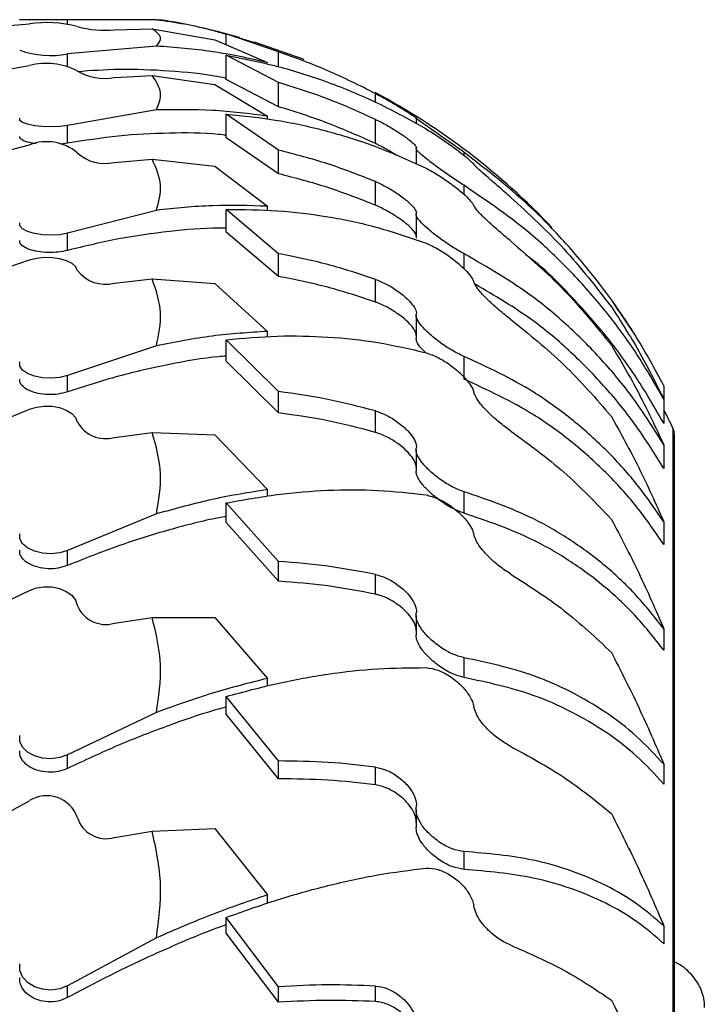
# Model space of a CAD drawing. Header units: inches. Extents: x 41.7 to 125.9, y 54.1 to 147.1.
# Tile 8 of 59: x 43.4 to 44.5, y 60.4 to 62. Entities that reach past the tile are written whole.
import ezdxf

# ---------------------------------------------------------------- set-up
doc = ezdxf.new("R2010")
doc.units = ezdxf.units.IN
doc.header["$LTSCALE"] = 20
doc.header["$MEASUREMENT"] = 0

msp = doc.modelspace()

# ---------------------------------------------------------------- linework, layer by layer
for p, q in [((43.2692, 62.019), (43.4148, 62.0317)), ((43.4771, 62.0382), (43.3984, 62.0382)), ((43.6228, 62.0382), (43.4771, 62.0382)), ((43.4771, 62.0313), (43.4771, 62.0382)), ((43.6228, 62.0382), (43.6286, 62.0382)), ((43.5539, 62.0219), (43.6159, 62.0236)), ((43.6159, 62.0236), (43.7187, 62.0054)), ((43.8232, 61.9856), (43.7372, 62.0151)), ((43.7372, 62.0151), (43.7835, 62.0008)), ((43.7372, 61.9974), (43.7372, 62.0151)), ((43.7187, 62.0054), (43.8048, 61.9681)), ((43.865, 61.973), (43.7838, 62.0018)), ((43.6228, 61.9951), (43.4771, 61.9824)), ((43.4771, 61.9621), (43.4771, 61.9824)), ((43.8232, 61.9612), (43.8232, 61.9856)), ((43.8232, 61.9354), (43.7372, 61.98)), ((43.7372, 61.9404), (43.7372, 61.98)), ((43.2692, 61.9377), (43.4148, 61.9631)), ((43.5539, 61.9435), (43.6159, 61.947)), ((43.6159, 61.947), (43.7187, 61.9321)), ((43.8232, 61.8957), (43.7372, 61.9404)), ((43.8232, 61.8957), (43.8232, 61.9354)), ((43.7187, 61.9321), (43.8048, 61.8802)), ((43.982, 61.9032), (43.982, 61.9174)), ((43.6228, 61.8905), (43.4771, 61.8651)), ((43.8232, 61.8245), (43.7372, 61.8836)), ((43.7372, 61.8449), (43.7372, 61.8836)), ((43.8048, 61.8753), (43.8048, 61.8802)), ((43.982, 61.8353), (43.982, 61.875)), ((44.0484, 61.8767), (44.0484, 61.8682)), ((43.4771, 61.8357), (43.4771, 61.8651)), ((43.8232, 61.7857), (43.7372, 61.8449)), ((43.2692, 61.7958), (43.4148, 61.8333)), ((43.4771, 61.8357), (43.4661, 61.8344)), ((43.8232, 61.7857), (43.8232, 61.8245)), ((44.0484, 61.8273), (44.0484, 61.8019)), ((44.1271, 61.8158), (44.1271, 61.8209)), ((43.5539, 61.8044), (43.6159, 61.8095)), ((43.6159, 61.8095), (43.7187, 61.7982)), ((43.7187, 61.7982), (43.8048, 61.7325)), ((43.982, 61.7341), (43.982, 61.7729)), ((44.1271, 61.7517), (44.1271, 61.7668)), ((43.6228, 61.7258), (43.4771, 61.6883)), ((43.8232, 61.6547), (43.7372, 61.7274)), ((43.7372, 61.6902), (43.7372, 61.7274)), ((43.8048, 61.7255), (43.8048, 61.7325)), ((44.0484, 61.7189), (44.0484, 61.6801)), ((43.4771, 61.6601), (43.4771, 61.6883)), ((43.8232, 61.6175), (43.7372, 61.6902)), ((43.2692, 61.5954), (43.4148, 61.6445)), ((43.8232, 61.6175), (43.8232, 61.6547)), ((44.1271, 61.6297), (44.1271, 61.6546)), ((43.5539, 61.6066), (43.6159, 61.6133)), ((43.6159, 61.6133), (43.7187, 61.6057)), ((43.982, 61.5754), (43.982, 61.6126)), ((43.7187, 61.6057), (43.8048, 61.5273)), ((44.408, 61.5205), (44.3721, 61.5743)), ((44.0484, 61.5532), (44.0484, 61.516)), ((43.8232, 61.4287), (43.7372, 61.5137)), ((43.7372, 61.4787), (43.7372, 61.5137)), ((43.8048, 61.5183), (43.8048, 61.5273)), ((43.6228, 61.5038), (43.4771, 61.4547)), ((44.1271, 61.449), (44.1271, 61.4863)), ((43.8232, 61.3936), (43.7372, 61.4787)), ((43.4771, 61.4281), (43.4771, 61.4547)), ((44.4548, 61.4382), (44.4548, 61.4159)), ((43.8232, 61.3936), (43.8232, 61.4287)), ((44.4548, 61.4159), (44.4548, 61.3762)), ((43.2692, 61.3397), (43.4148, 61.3996)), ((43.982, 61.3617), (43.982, 61.3968)), ((44.4695, 61.3686), (44.4695, 58.0882)), ((43.5539, 61.3533), (43.6159, 61.3615)), ((43.6159, 61.3615), (43.7187, 61.3578)), ((43.7187, 61.3578), (43.8048, 61.2678)), ((44.472, 54.8186), (44.472, 61.3578)), ((44.4548, 61.341), (44.4548, 61.3023)), ((44.0484, 61.3329), (44.0484, 61.2979)), ((43.8048, 61.2571), (43.8048, 61.2678)), ((44.1271, 61.2292), (44.1271, 61.2643)), ((43.8232, 61.15), (43.7372, 61.246)), ((43.7372, 61.2137), (43.7372, 61.246)), ((43.6228, 61.228), (43.4771, 61.168)), ((43.8232, 61.1176), (43.7372, 61.2137)), ((44.4548, 61.2149), (44.4548, 61.1777)), ((43.4771, 61.1434), (43.4771, 61.168)), ((43.8232, 61.1176), (43.8232, 61.15)), ((43.982, 61.0964), (43.982, 61.1288)), ((43.2692, 61.0327), (43.4148, 61.1025)), ((44.0484, 61.0615), (44.0484, 61.0291)), ((43.5539, 61.0486), (43.6159, 61.0581)), ((43.6159, 61.0581), (43.7187, 61.0584)), ((43.7187, 61.0584), (43.8048, 60.9582)), ((44.4548, 61.0395), (44.4548, 61.0044)), ((44.1271, 60.9598), (44.1271, 60.9922)), ((43.8048, 60.9458), (43.8048, 60.9582)), ((43.8232, 60.823), (43.7372, 60.9286)), ((43.7372, 60.8994), (43.7372, 60.9286)), ((43.6228, 60.9026), (43.4771, 60.8328)), ((43.8232, 60.7938), (43.7372, 60.8994)), ((43.4771, 60.8106), (43.4771, 60.8328)), ((43.8232, 60.7938), (43.8232, 60.823)), ((43.982, 60.7837), (43.982, 60.8128)), ((44.4548, 60.8175), (44.4548, 60.7851)), ((43.2692, 60.6792), (43.4148, 60.7578)), ((44.0484, 60.7431), (44.0484, 60.7139)), ((43.5539, 60.6972), (43.6159, 60.7079)), ((43.6159, 60.7079), (43.7187, 60.7121)), ((43.7187, 60.7121), (43.8048, 60.6034)), ((44.1271, 60.6452), (44.1271, 60.6744)), ((43.8048, 60.5895), (43.8048, 60.6034)), ((43.8232, 60.4528), (43.7372, 60.5663)), ((43.7372, 60.5408), (43.7372, 60.5663)), ((44.4548, 60.5524), (44.4548, 60.5233)), ((43.6228, 60.5328), (43.4771, 60.4542)), ((43.8232, 60.4273), (43.7372, 60.5408)), ((43.4771, 60.4349), (43.4771, 60.4542)), ((43.8232, 60.4273), (43.8232, 60.4528)), ((43.982, 60.4284), (43.982, 60.4539))]:
    msp.add_line(p, q)
at = {"flags": 128}
for points in [[(43.4771, 61.8651), (43.4643, 61.8635), (43.4502, 61.8629), (43.436, 61.8633), (43.4228, 61.8646), (43.4117, 61.8669), (43.4036, 61.8698), (43.3992, 61.8732), (43.3988, 61.8767)], [(43.4771, 61.6883), (43.4643, 61.6859), (43.4502, 61.685), (43.436, 61.6855), (43.4228, 61.6876), (43.4117, 61.6909), (43.4036, 61.6952), (43.3992, 61.7002), (43.3988, 61.7055)], [(43.4148, 61.6445), (43.4263, 61.6474), (43.4389, 61.6488), (43.4518, 61.6485), (43.4641, 61.6467), (43.4751, 61.6435), (43.484, 61.6389), (43.4902, 61.6335), (43.4932, 61.6274)], [(43.4771, 61.4547), (43.4643, 61.4516), (43.4502, 61.4504), (43.436, 61.4511), (43.4228, 61.4537), (43.4117, 61.4581), (43.4036, 61.4638), (43.3992, 61.4703), (43.3988, 61.4772)], [(43.4148, 61.3996), (43.4263, 61.4031), (43.4389, 61.4048), (43.4518, 61.4045), (43.4641, 61.4023), (43.4751, 61.3983), (43.484, 61.3928), (43.4902, 61.3861), (43.4932, 61.3788)], [(43.4771, 61.168), (43.4643, 61.1642), (43.4502, 61.1627), (43.436, 61.1636), (43.4228, 61.1669), (43.4117, 61.1722), (43.4036, 61.1791), (43.3992, 61.1871), (43.3988, 61.1955)], [(43.4148, 61.1025), (43.4263, 61.1066), (43.4389, 61.1085), (43.4518, 61.1082), (43.4641, 61.1056), (43.4751, 61.101), (43.484, 61.0946), (43.4902, 61.0868), (43.4932, 61.0782)], [(43.4771, 60.8328), (43.4643, 60.8284), (43.4502, 60.8266), (43.436, 60.8276), (43.4228, 60.8314), (43.4117, 60.8376), (43.4036, 60.8457), (43.3992, 60.855), (43.3988, 60.8648)], [(43.4771, 60.4542), (43.4643, 60.4493), (43.4502, 60.4473), (43.436, 60.4485), (43.4228, 60.4527), (43.4117, 60.4596), (43.4036, 60.4687), (43.3992, 60.4792), (43.3988, 60.4902)]]:
    msp.add_lwpolyline(points, dxfattribs=at)
for centre, radius, start, end in [((43.4426, 61.8276), 0.206, 75.7727, 97.7378), ((43.446, 60.9182), 1.135, 73.997, 80.7383), ((43.5378, 62.1835), 0.1625, 254.0883, 275.6905), ((43.4486, 62.1281), 0.1485, 250.3851, 281.0631), ((43.4426, 61.8573), 0.1094, 62.4476, 104.7159), ((43.538, 62.0304), 0.0883, 239.5206, 280.3537), ((43.446, 60.9182), 1.135, 43.3551, 61.8506), ((43.4427, 61.7588), 0.0796, 50.6151, 110.4772), ((43.5384, 61.8688), 0.0663, 227.0608, 283.5029), ((43.5389, 61.6617), 0.0571, 216.8451, 285.2124), ((43.446, 60.8782), 1.135, 25.6008, 27.2771), ((43.5395, 61.4041), 0.0527, 208.6626, 285.8284), ((44.447, 61.3578), 0.025, 0, 25.6008), ((43.5401, 61.0974), 0.0507, 202.2001, 285.7313), ((43.4431, 60.7129), 0.0531, 19.3682, 122.2022), ((43.5408, 60.7452), 0.0498, 197.1588, 285.2356)]:
    msp.add_arc(centre, radius, start, end)
for points, knots in [([(43.7372, 62.0143), (43.7297, 62.0166), (43.6921, 62.0278), (43.6536, 62.0336), (43.6228, 62.0382)], [0, 0, 0, 0, 0.198546, 1, 1, 1, 1]), ([(43.6228, 61.9951), (43.6267, 61.9998), (43.6348, 62.0094), (43.6222, 62.0188), (43.6159, 62.0236)], [0, 0, 0, 0, 0.491758, 1, 1, 1, 1]), ([(43.8048, 61.9681), (43.7749, 61.9748), (43.7149, 61.9882), (43.6536, 61.9928), (43.6228, 61.9951)], [0, 0, 0, 0, 0.498474, 1, 1, 1, 1]), ([(43.982, 61.9174), (43.9562, 61.9303), (43.9045, 61.9563), (43.8504, 61.9758), (43.8232, 61.9856)], [0, 0, 0, 0, 0.498554, 1, 1, 1, 1]), ([(43.7372, 61.98), (43.7654, 61.9745), (43.8218, 61.9634), (43.9048, 61.9368), (43.9864, 61.9032), (44.0387, 61.874), (44.0648, 61.8594)], [0, 0, 0, 0, 0.247132, 0.494259, 0.747133, 1, 1, 1, 1]), ([(43.7372, 61.9422), (43.7331, 61.9431), (43.7025, 61.9495), (43.6435, 61.9548), (43.5662, 61.9582), (43.5157, 61.9547), (43.4931, 61.9531)], [0, 0, 0, 0, 0.051099, 0.384788, 0.725, 1, 1, 1, 1]), ([(43.6228, 61.8905), (43.6267, 61.8998), (43.6348, 61.9187), (43.6222, 61.9374), (43.6159, 61.947)], [0, 0, 0, 0, 0.491758, 1, 1, 1, 1]), ([(43.982, 61.875), (43.9562, 61.8867), (43.9045, 61.91), (43.8504, 61.9269), (43.8232, 61.9354)], [0, 0, 0, 0, 0.498554, 1, 1, 1, 1]), ([(43.982, 61.9174), (43.9882, 61.9141), (44.0006, 61.9074), (44.0194, 61.8965), (44.0347, 61.8871), (44.045, 61.8803), (44.0494, 61.877), (44.0489, 61.8769), (44.0488, 61.8769)], [0, 0, 0, 0, 0.194076, 0.387869, 0.587776, 0.74493, 0.902844, 1, 1, 1, 1]), ([(43.8048, 61.8802), (43.7749, 61.8841), (43.7149, 61.8918), (43.6536, 61.8909), (43.6228, 61.8905)], [0, 0, 0, 0, 0.4984737, 1, 1, 1, 1]), ([(43.982, 61.8353), (43.9562, 61.8469), (43.9045, 61.8703), (43.8504, 61.8872), (43.8232, 61.8957)], [0, 0, 0, 0, 0.498553, 1, 1, 1, 1]), ([(43.7372, 61.8836), (43.7654, 61.8807), (43.8218, 61.8749), (43.9048, 61.8562), (43.9864, 61.8307), (44.0387, 61.8068), (44.0648, 61.7949)], [0, 0, 0, 0, 0.247132, 0.494259, 0.747133, 1, 1, 1, 1]), ([(43.982, 61.875), (43.9882, 61.8719), (44.0006, 61.8656), (44.0194, 61.8543), (44.0347, 61.8436), (44.045, 61.835), (44.0494, 61.8299), (44.0489, 61.8287), (44.0488, 61.8282)], [0, 0, 0, 0, 0.194076, 0.387869, 0.587776, 0.74493, 0.902844, 1, 1, 1, 1]), ([(44.1271, 61.8209), (44.1207, 61.8255), (44.1084, 61.8343), (44.0878, 61.8487), (44.0701, 61.861), (44.0566, 61.8704), (44.0494, 61.8757), (44.0481, 61.8771), (44.0486, 61.8769), (44.0488, 61.8769)], [0, 0, 0, 0, 0.196786, 0.376459, 0.569644, 0.714718, 0.860644, 0.971625, 1, 1, 1, 1]), ([(43.7372, 61.8489), (43.7331, 61.8494), (43.7025, 61.8529), (43.6436, 61.853), (43.5608, 61.849), (43.505, 61.8401), (43.4771, 61.8357)], [0, 0, 0, 0, 0.047971, 0.361231, 0.680614, 1, 1, 1, 1]), ([(44.0648, 61.8594), (44.0713, 61.8554), (44.0837, 61.8478), (44.1041, 61.8336), (44.1215, 61.8205), (44.1341, 61.8102), (44.141, 61.8039), (44.1426, 61.802), (44.1432, 61.8012)], [0, 0, 0, 0, 0.216418, 0.409836, 0.620623, 0.776753, 0.905961, 1, 1, 1, 1]), ([(43.4255, 61.835), (43.4217, 61.8356), (43.4131, 61.8369), (43.4038, 61.8403), (43.3987, 61.844), (43.3988, 61.8464), (43.3989, 61.8471)], [0, 0, 0, 0, 0.235119, 0.544891, 0.85465, 1, 1, 1, 1]), ([(43.982, 61.7729), (43.9562, 61.7831), (43.9045, 61.8035), (43.8504, 61.8175), (43.8232, 61.8245)], [0, 0, 0, 0, 0.498554, 1, 1, 1, 1]), ([(44.0178, 61.8152), (44.0139, 61.8176), (44.0041, 61.8239), (43.9914, 61.8307), (43.9836, 61.8345), (43.982, 61.8353)], [0, 0, 0, 0, 0.339632, 0.861853, 1, 1, 1, 1]), ([(44.1271, 61.7668), (44.1207, 61.7709), (44.1084, 61.7788), (44.0878, 61.7933), (44.0701, 61.8064), (44.0566, 61.8174), (44.0494, 61.8245), (44.0481, 61.8274), (44.0486, 61.8281), (44.0488, 61.8282)], [0, 0, 0, 0, 0.196786, 0.376459, 0.569644, 0.714718, 0.860644, 0.971625, 1, 1, 1, 1]), ([(44.4548, 61.4382), (44.4402, 61.465), (44.411, 61.5186), (44.3596, 61.5934), (44.3029, 61.6635), (44.2271, 61.7433), (44.1656, 61.791), (44.1271, 61.8209)], [0, 0, 0, 0, 0.172608, 0.345229, 0.52319, 0.701164, 1, 1, 1, 1]), ([(43.6228, 61.7258), (43.6267, 61.7396), (43.6348, 61.7676), (43.6222, 61.7954), (43.6159, 61.8095)], [0, 0, 0, 0, 0.491758, 1, 1, 1, 1]), ([(44.0648, 61.7949), (44.0713, 61.7914), (44.0837, 61.7848), (44.1041, 61.7708), (44.1215, 61.7572), (44.1341, 61.7455), (44.141, 61.7377), (44.1426, 61.7348), (44.1432, 61.7335)], [0, 0, 0, 0, 0.216418, 0.409836, 0.620623, 0.776753, 0.905961, 1, 1, 1, 1]), ([(44.2039, 61.747), (44.1976, 61.7525), (44.1851, 61.7634), (44.1676, 61.7785), (44.1545, 61.79), (44.1461, 61.7977), (44.1442, 61.8001), (44.1432, 61.8012)], [0, 0, 0, 0, 0.255414, 0.505558, 0.698236, 0.854758, 1, 1, 1, 1]), ([(43.982, 61.7341), (43.9562, 61.7443), (43.9045, 61.7647), (43.8504, 61.7787), (43.8232, 61.7857)], [0, 0, 0, 0, 0.498553, 1, 1, 1, 1]), ([(43.982, 61.7729), (43.9882, 61.77), (44.0006, 61.7643), (44.0194, 61.7526), (44.0347, 61.7409), (44.045, 61.7307), (44.0494, 61.7238), (44.0489, 61.7214), (44.0488, 61.7205)], [0, 0, 0, 0, 0.1940764, 0.3878687, 0.5877756, 0.7449302, 0.9028435, 1, 1, 1, 1]), ([(44.4548, 61.4159), (44.4402, 61.4412), (44.411, 61.4918), (44.3596, 61.5615), (44.3029, 61.626), (44.2271, 61.6985), (44.1656, 61.7405), (44.1271, 61.7668)], [0, 0, 0, 0, 0.172608, 0.345229, 0.52319, 0.701164, 1, 1, 1, 1]), ([(44.2039, 61.747), (44.2336, 61.7197), (44.2935, 61.6646), (44.3436, 61.6), (44.3687, 61.5676)], [0, 0, 0, 0, 0.497022, 1, 1, 1, 1]), ([(43.8048, 61.7325), (43.7749, 61.7335), (43.7149, 61.7355), (43.6536, 61.7291), (43.6228, 61.7258)], [0, 0, 0, 0, 0.498474, 1, 1, 1, 1]), ([(43.7372, 61.7274), (43.7654, 61.7271), (43.8218, 61.7266), (43.9048, 61.7163), (43.9864, 61.6992), (44.0387, 61.6809), (44.0648, 61.6718)], [0, 0, 0, 0, 0.247132, 0.494259, 0.747133, 1, 1, 1, 1]), ([(44.0486, 61.6835), (44.0486, 61.6844), (44.0487, 61.6866), (44.044, 61.6929), (44.0354, 61.7015), (44.0224, 61.7117), (44.0057, 61.7225), (43.9915, 61.73), (43.9836, 61.7334), (43.982, 61.7341)], [0, 0, 0, 0, 0.0863625, 0.2276023, 0.3757086, 0.5441056, 0.7360385, 0.94478, 1, 1, 1, 1]), ([(44.2039, 61.6752), (44.1976, 61.6805), (44.1851, 61.6909), (44.1676, 61.7065), (44.1545, 61.7191), (44.1461, 61.7283), (44.1442, 61.7318), (44.1432, 61.7335)], [0, 0, 0, 0, 0.255414, 0.505558, 0.698236, 0.854758, 1, 1, 1, 1]), ([(44.1271, 61.6546), (44.1207, 61.6583), (44.1084, 61.6651), (44.0878, 61.6793), (44.0701, 61.6931), (44.0566, 61.7055), (44.0494, 61.7144), (44.0481, 61.7189), (44.0486, 61.7202), (44.0488, 61.7205)], [0, 0, 0, 0, 0.196786, 0.376459, 0.569644, 0.714718, 0.860644, 0.971625, 1, 1, 1, 1]), ([(43.7372, 61.6963), (43.7331, 61.6964), (43.7025, 61.697), (43.6436, 61.6917), (43.5608, 61.6804), (43.505, 61.6668), (43.4771, 61.6601)], [0, 0, 0, 0, 0.047971, 0.361231, 0.680614, 1, 1, 1, 1]), ([(43.4771, 61.6601), (43.4722, 61.659), (43.4623, 61.6569), (43.4451, 61.6564), (43.4285, 61.6579), (43.4141, 61.6614), (43.4037, 61.6666), (43.3987, 61.6719), (43.3988, 61.6753), (43.3989, 61.6763)], [0, 0, 0, 0, 0.154576, 0.309151, 0.463736, 0.618323, 0.7729, 0.92747, 1, 1, 1, 1]), ([(44.2039, 61.6752), (44.2336, 61.6493), (44.2935, 61.5972), (44.3436, 61.5356), (44.3687, 61.5047)], [0, 0, 0, 0, 0.497022, 1, 1, 1, 1]), ([(44.0648, 61.6718), (44.0713, 61.6689), (44.0837, 61.6634), (44.1041, 61.6499), (44.1215, 61.6359), (44.1341, 61.6231), (44.141, 61.614), (44.1426, 61.61), (44.1432, 61.6084)], [0, 0, 0, 0, 0.216418, 0.409836, 0.620623, 0.776753, 0.905961, 1, 1, 1, 1]), ([(43.982, 61.6126), (43.9562, 61.6212), (43.9045, 61.6384), (43.8504, 61.6493), (43.8232, 61.6547)], [0, 0, 0, 0, 0.498554, 1, 1, 1, 1]), ([(44.4548, 61.341), (44.4402, 61.3644), (44.411, 61.4113), (44.3596, 61.4748), (44.3029, 61.5328), (44.2271, 61.5969), (44.1656, 61.6324), (44.1271, 61.6546)], [0, 0, 0, 0, 0.172608, 0.345229, 0.52319, 0.701164, 1, 1, 1, 1]), ([(44.4548, 61.3762), (44.4402, 61.4014), (44.411, 61.452), (44.3598, 61.5219), (44.3027, 61.5856), (44.259, 61.6305), (44.2324, 61.6497), (44.2284, 61.6526)], [0, 0, 0, 0, 0.23558, 0.471179, 0.714063, 0.956964, 1, 1, 1, 1]), ([(43.6228, 61.5038), (43.6267, 61.5219), (43.6348, 61.5585), (43.6222, 61.5948), (43.6159, 61.6133)], [0, 0, 0, 0, 0.491758, 1, 1, 1, 1]), ([(43.982, 61.5754), (43.9562, 61.584), (43.9045, 61.6012), (43.8504, 61.612), (43.8232, 61.6175)], [0, 0, 0, 0, 0.498553, 1, 1, 1, 1]), ([(43.982, 61.6126), (43.9882, 61.6101), (44.0006, 61.605), (44.0194, 61.5932), (44.0347, 61.5806), (44.045, 61.5689), (44.0494, 61.5604), (44.0489, 61.5569), (44.0488, 61.5556)], [0, 0, 0, 0, 0.194076, 0.387869, 0.587776, 0.74493, 0.902844, 1, 1, 1, 1]), ([(44.2039, 61.5468), (44.1976, 61.5517), (44.1851, 61.5615), (44.1676, 61.5774), (44.1545, 61.591), (44.1461, 61.6015), (44.1442, 61.6061), (44.1432, 61.6084)], [0, 0, 0, 0, 0.2554143, 0.5055582, 0.6982363, 0.8547585, 1, 1, 1, 1]), ([(44.4548, 61.3023), (44.4402, 61.3257), (44.411, 61.3725), (44.3597, 61.436), (44.303, 61.4939), (44.2328, 61.5536), (44.1775, 61.5857), (44.1452, 61.6045)], [0, 0, 0, 0, 0.181161, 0.362337, 0.549115, 0.735906, 1, 1, 1, 1]), ([(44.0486, 61.5208), (44.0486, 61.522), (44.0487, 61.5251), (44.044, 61.5328), (44.0354, 61.5426), (44.0224, 61.5537), (44.0057, 61.5648), (43.9915, 61.5719), (43.9836, 61.5748), (43.982, 61.5754)], [0, 0, 0, 0, 0.086362, 0.227602, 0.375709, 0.544106, 0.736038, 0.94478, 1, 1, 1, 1]), ([(44.3687, 61.5676), (44.3839, 61.5439), (44.4144, 61.4964), (44.4413, 61.4428), (44.4548, 61.4159)], [0, 0, 0, 0, 0.497989, 1, 1, 1, 1]), ([(44.1271, 61.4863), (44.1207, 61.4893), (44.1084, 61.4951), (44.0878, 61.5088), (44.0701, 61.5229), (44.0566, 61.5366), (44.0494, 61.5472), (44.0481, 61.553), (44.0486, 61.5551), (44.0488, 61.5556)], [0, 0, 0, 0, 0.196786, 0.376459, 0.569644, 0.714718, 0.860644, 0.971625, 1, 1, 1, 1]), ([(44.2039, 61.5468), (44.2336, 61.5228), (44.2935, 61.4745), (44.3436, 61.4169), (44.3687, 61.3879)], [0, 0, 0, 0, 0.497022, 1, 1, 1, 1]), ([(43.8048, 61.5273), (43.7749, 61.5254), (43.7149, 61.5216), (43.6536, 61.5098), (43.6228, 61.5038)], [0, 0, 0, 0, 0.4984737, 1, 1, 1, 1]), ([(43.7372, 61.5137), (43.7654, 61.5162), (43.8218, 61.521), (43.9048, 61.5191), (43.9864, 61.5106), (44.0387, 61.4984), (44.0648, 61.4923)], [0, 0, 0, 0, 0.247132, 0.494259, 0.747133, 1, 1, 1, 1]), ([(44.0639, 61.4925), (44.0616, 61.4947), (44.0552, 61.5011), (44.0494, 61.5097), (44.0489, 61.5143), (44.0487, 61.516)], [0, 0, 0, 0, 0.250056, 0.705158, 1, 1, 1, 1]), ([(44.3687, 61.5047), (44.3839, 61.4788), (44.4144, 61.427), (44.4413, 61.3697), (44.4548, 61.341)], [0, 0, 0, 0, 0.497989, 1, 1, 1, 1]), ([(43.7372, 61.4868), (43.7331, 61.4865), (43.7025, 61.4842), (43.6436, 61.4736), (43.5608, 61.4552), (43.505, 61.4371), (43.4771, 61.4281)], [0, 0, 0, 0, 0.047971, 0.361231, 0.680614, 1, 1, 1, 1]), ([(44.0648, 61.4923), (44.0713, 61.49), (44.0837, 61.4857), (44.1041, 61.4729), (44.1215, 61.4587), (44.1341, 61.445), (44.141, 61.4346), (44.1426, 61.4298), (44.1432, 61.4277)], [0, 0, 0, 0, 0.216418, 0.409836, 0.620623, 0.776753, 0.905961, 1, 1, 1, 1]), ([(44.4548, 61.2149), (44.4402, 61.236), (44.411, 61.2783), (44.3596, 61.3347), (44.3029, 61.3852), (44.2271, 61.4398), (44.1656, 61.4684), (44.1271, 61.4863)], [0, 0, 0, 0, 0.172608, 0.345229, 0.52319, 0.701164, 1, 1, 1, 1]), ([(43.4771, 61.4281), (43.4722, 61.4267), (43.4623, 61.424), (43.4451, 61.4233), (43.4285, 61.4252), (43.4141, 61.4298), (43.4037, 61.4366), (43.3987, 61.4433), (43.3988, 61.4476), (43.3989, 61.449)], [0, 0, 0, 0, 0.154576, 0.309151, 0.463736, 0.618323, 0.7729, 0.92747, 1, 1, 1, 1]), ([(44.4548, 61.1777), (44.4402, 61.1988), (44.411, 61.2411), (44.3597, 61.2974), (44.303, 61.3479), (44.2272, 61.4026), (44.1657, 61.4311), (44.1271, 61.449)], [0, 0, 0, 0, 0.172519, 0.345052, 0.52292, 0.7008, 1, 1, 1, 1]), ([(43.982, 61.3968), (43.9562, 61.4036), (43.9045, 61.4173), (43.8504, 61.4249), (43.8232, 61.4287)], [0, 0, 0, 0, 0.498554, 1, 1, 1, 1]), ([(44.2039, 61.3638), (44.1976, 61.3684), (44.1851, 61.3775), (44.1676, 61.3933), (44.1545, 61.4076), (44.1461, 61.4193), (44.1442, 61.425), (44.1432, 61.4277)], [0, 0, 0, 0, 0.255414, 0.505558, 0.698236, 0.854758, 1, 1, 1, 1]), ([(43.982, 61.3617), (43.9562, 61.3685), (43.9045, 61.3822), (43.8504, 61.3898), (43.8232, 61.3936)], [0, 0, 0, 0, 0.498553, 1, 1, 1, 1]), ([(43.982, 61.3968), (43.9882, 61.3946), (44.0006, 61.3902), (44.0194, 61.3784), (44.0347, 61.3653), (44.045, 61.3522), (44.0494, 61.3422), (44.0489, 61.3376), (44.0488, 61.3359)], [0, 0, 0, 0, 0.194076, 0.387869, 0.587776, 0.74493, 0.902844, 1, 1, 1, 1]), ([(44.3687, 61.3879), (44.3839, 61.3603), (44.4144, 61.3048), (44.4413, 61.245), (44.4548, 61.2149)], [0, 0, 0, 0, 0.497989, 1, 1, 1, 1]), ([(43.6228, 61.228), (43.6267, 61.25), (43.6348, 61.2946), (43.6222, 61.339), (43.6159, 61.3615)], [0, 0, 0, 0, 0.491758, 1, 1, 1, 1]), ([(44.0486, 61.3039), (44.0486, 61.3054), (44.0487, 61.3095), (44.044, 61.3183), (44.0354, 61.3293), (44.0224, 61.341), (44.0057, 61.3522), (43.9915, 61.3588), (43.9836, 61.3612), (43.982, 61.3617)], [0, 0, 0, 0, 0.086362, 0.227602, 0.375709, 0.544106, 0.736038, 0.94478, 1, 1, 1, 1]), ([(44.2039, 61.3638), (44.2336, 61.3421), (44.2935, 61.2985), (44.3436, 61.2456), (44.3687, 61.2191)], [0, 0, 0, 0, 0.497022, 1, 1, 1, 1]), ([(44.1271, 61.2643), (44.1207, 61.2667), (44.1084, 61.2713), (44.0878, 61.2843), (44.0701, 61.2986), (44.0566, 61.3133), (44.0494, 61.3253), (44.0481, 61.3325), (44.0486, 61.3353), (44.0488, 61.3359)], [0, 0, 0, 0, 0.196786, 0.376459, 0.569644, 0.714718, 0.860644, 0.971625, 1, 1, 1, 1]), ([(44.1271, 61.2292), (44.1207, 61.2316), (44.1084, 61.2362), (44.0878, 61.2492), (44.0701, 61.2635), (44.0567, 61.2782), (44.0494, 61.29), (44.0489, 61.2956), (44.0487, 61.2979)], [0, 0, 0, 0, 0.205992, 0.394017, 0.596244, 0.748172, 0.900993, 1, 1, 1, 1]), ([(43.8048, 61.2678), (43.7749, 61.2631), (43.7149, 61.2536), (43.6536, 61.2365), (43.6228, 61.228)], [0, 0, 0, 0, 0.498474, 1, 1, 1, 1]), ([(43.7372, 61.246), (43.7654, 61.2511), (43.8218, 61.2612), (43.9048, 61.2678), (43.9864, 61.2682), (44.0387, 61.2621), (44.0648, 61.2591)], [0, 0, 0, 0, 0.247132, 0.494259, 0.747133, 1, 1, 1, 1]), ([(44.0648, 61.2591), (44.0713, 61.2575), (44.0837, 61.2544), (44.1041, 61.2425), (44.1215, 61.2283), (44.1341, 61.2139), (44.141, 61.2025), (44.1426, 61.1968), (44.1432, 61.1944)], [0, 0, 0, 0, 0.216418, 0.409836, 0.620623, 0.776753, 0.905961, 1, 1, 1, 1]), ([(44.4548, 61.0395), (44.4402, 61.058), (44.411, 61.0951), (44.3596, 61.1434), (44.3029, 61.1856), (44.2271, 61.23), (44.1656, 61.2511), (44.1271, 61.2643)], [0, 0, 0, 0, 0.1726078, 0.3452292, 0.5231902, 0.7011638, 1, 1, 1, 1]), ([(43.7372, 61.2237), (43.7331, 61.223), (43.7025, 61.2178), (43.6436, 61.2022), (43.5608, 61.1769), (43.505, 61.1546), (43.4771, 61.1434)], [0, 0, 0, 0, 0.047971, 0.361231, 0.680614, 1, 1, 1, 1]), ([(44.4548, 61.0044), (44.4402, 61.0229), (44.411, 61.06), (44.3597, 61.1083), (44.303, 61.1505), (44.2272, 61.1949), (44.1657, 61.216), (44.1271, 61.2292)], [0, 0, 0, 0, 0.1725191, 0.3450517, 0.5229196, 0.7008, 1, 1, 1, 1]), ([(44.3687, 61.2191), (44.3839, 61.1901), (44.4144, 61.132), (44.4413, 61.0704), (44.4548, 61.0395)], [0, 0, 0, 0, 0.497989, 1, 1, 1, 1]), ([(44.2039, 61.1292), (44.1976, 61.1333), (44.1851, 61.1415), (44.1676, 61.157), (44.1545, 61.1718), (44.1461, 61.1845), (44.1442, 61.1912), (44.1432, 61.1944)], [0, 0, 0, 0, 0.255414, 0.505558, 0.698236, 0.854758, 1, 1, 1, 1]), ([(43.4771, 61.1434), (43.4722, 61.1418), (43.4623, 61.1385), (43.4451, 61.1376), (43.4285, 61.14), (43.4141, 61.1455), (43.4037, 61.1537), (43.3987, 61.1618), (43.3988, 61.1669), (43.3989, 61.1686)], [0, 0, 0, 0, 0.154576, 0.309151, 0.463736, 0.618323, 0.7729, 0.92747, 1, 1, 1, 1]), ([(43.982, 61.1288), (43.9562, 61.1337), (43.9045, 61.1436), (43.8504, 61.1479), (43.8232, 61.15)], [0, 0, 0, 0, 0.498554, 1, 1, 1, 1]), ([(43.982, 61.1288), (43.9882, 61.127), (44.0006, 61.1233), (44.0194, 61.1118), (44.0347, 61.0982), (44.045, 61.084), (44.0494, 61.0727), (44.0489, 61.0671), (44.0488, 61.065)], [0, 0, 0, 0, 0.194076, 0.387869, 0.587776, 0.74493, 0.902844, 1, 1, 1, 1]), ([(44.2039, 61.1292), (44.2336, 61.1101), (44.2935, 61.0717), (44.3436, 61.0246), (44.3687, 61.0009)], [0, 0, 0, 0, 0.497022, 1, 1, 1, 1]), ([(43.982, 61.0964), (43.9562, 61.1014), (43.9045, 61.1113), (43.8504, 61.1155), (43.8232, 61.1176)], [0, 0, 0, 0, 0.498553, 1, 1, 1, 1]), ([(44.0486, 61.0363), (44.0486, 61.0381), (44.0487, 61.043), (44.044, 61.053), (44.0354, 61.0648), (44.0224, 61.077), (44.0057, 61.0881), (43.9915, 61.0942), (43.9836, 61.096), (43.982, 61.0964)], [0, 0, 0, 0, 0.086362, 0.227602, 0.375709, 0.544106, 0.736038, 0.94478, 1, 1, 1, 1]), ([(44.1271, 60.9922), (44.1207, 60.994), (44.1084, 60.9973), (44.0878, 61.0094), (44.0701, 61.0236), (44.0566, 61.0392), (44.0494, 61.0525), (44.0481, 61.0609), (44.0486, 61.0643), (44.0488, 61.065)], [0, 0, 0, 0, 0.196786, 0.376459, 0.569644, 0.714718, 0.860644, 0.971625, 1, 1, 1, 1]), ([(43.6228, 60.9026), (43.6267, 60.9282), (43.6348, 60.9802), (43.6222, 61.0319), (43.6159, 61.0581)], [0, 0, 0, 0, 0.491758, 1, 1, 1, 1]), ([(44.1271, 60.9598), (44.1207, 60.9616), (44.1084, 60.9649), (44.0878, 60.9769), (44.0701, 60.9912), (44.0567, 61.0067), (44.0494, 61.0197), (44.0489, 61.0264), (44.0487, 61.0291)], [0, 0, 0, 0, 0.205992, 0.394017, 0.596244, 0.748172, 0.900993, 1, 1, 1, 1]), ([(44.3687, 61.0009), (44.3839, 60.971), (44.4144, 60.9112), (44.4413, 60.8488), (44.4548, 60.8175)], [0, 0, 0, 0, 0.497989, 1, 1, 1, 1]), ([(44.4548, 60.8175), (44.4402, 60.8331), (44.411, 60.8645), (44.3596, 60.9039), (44.3029, 60.9372), (44.2271, 60.9706), (44.1656, 60.9839), (44.1271, 60.9922)], [0, 0, 0, 0, 0.172608, 0.345229, 0.52319, 0.701164, 1, 1, 1, 1]), ([(43.7372, 60.9286), (43.7654, 60.9362), (43.8218, 60.9514), (43.9048, 60.9663), (43.9864, 60.9755), (44.0387, 60.9758), (44.0648, 60.9759)], [0, 0, 0, 0, 0.247132, 0.494259, 0.747133, 1, 1, 1, 1]), ([(44.0648, 60.9759), (44.0713, 60.9749), (44.0837, 60.9732), (44.1041, 60.9623), (44.1215, 60.9485), (44.1341, 60.9335), (44.141, 60.9213), (44.1426, 60.9148), (44.1432, 60.9121)], [0, 0, 0, 0, 0.216418, 0.409836, 0.620623, 0.776753, 0.905961, 1, 1, 1, 1]), ([(43.8048, 60.9582), (43.7749, 60.9507), (43.7149, 60.9357), (43.6536, 60.9136), (43.6228, 60.9026)], [0, 0, 0, 0, 0.498474, 1, 1, 1, 1]), ([(44.4548, 60.7851), (44.4402, 60.8008), (44.411, 60.8321), (44.3597, 60.8715), (44.303, 60.9048), (44.2272, 60.9382), (44.1657, 60.9515), (44.1271, 60.9598)], [0, 0, 0, 0, 0.172519, 0.345052, 0.52292, 0.7008, 1, 1, 1, 1]), ([(43.7372, 60.9112), (43.7331, 60.9101), (43.7025, 60.9021), (43.6436, 60.8816), (43.5608, 60.8498), (43.505, 60.8237), (43.4771, 60.8106)], [0, 0, 0, 0, 0.047971, 0.361231, 0.680614, 1, 1, 1, 1]), ([(44.2039, 60.8466), (44.1976, 60.8503), (44.1851, 60.8574), (44.1676, 60.8724), (44.1545, 60.8874), (44.1461, 60.9009), (44.1442, 60.9085), (44.1432, 60.9121)], [0, 0, 0, 0, 0.255414, 0.505558, 0.698236, 0.854758, 1, 1, 1, 1]), ([(43.4771, 60.8106), (43.4722, 60.8087), (43.4623, 60.8049), (43.4451, 60.8039), (43.4285, 60.8066), (43.4141, 60.813), (43.4037, 60.8224), (43.3987, 60.8318), (43.3988, 60.8377), (43.3989, 60.8396)], [0, 0, 0, 0, 0.154576, 0.309151, 0.463736, 0.618323, 0.7729, 0.92747, 1, 1, 1, 1]), ([(44.2039, 60.8466), (44.2336, 60.8305), (44.2935, 60.798), (44.3436, 60.7572), (44.3687, 60.7367)], [0, 0, 0, 0, 0.497022, 1, 1, 1, 1]), ([(43.982, 60.8128), (43.9562, 60.8158), (43.9045, 60.8219), (43.8504, 60.8226), (43.8232, 60.823)], [0, 0, 0, 0, 0.498554, 1, 1, 1, 1]), ([(43.982, 60.8128), (43.9882, 60.8114), (44.0006, 60.8086), (44.0194, 60.7976), (44.0347, 60.7837), (44.045, 60.7686), (44.0494, 60.7562), (44.0489, 60.7497), (44.0488, 60.7472)], [0, 0, 0, 0, 0.194076, 0.387869, 0.587776, 0.74493, 0.902844, 1, 1, 1, 1]), ([(43.982, 60.7837), (43.9562, 60.7867), (43.9045, 60.7927), (43.8504, 60.7934), (43.8232, 60.7938)], [0, 0, 0, 0, 0.498553, 1, 1, 1, 1]), ([(44.0486, 60.7222), (44.0486, 60.7243), (44.0487, 60.73), (44.044, 60.7408), (44.0354, 60.7534), (44.0224, 60.7659), (44.0057, 60.7768), (43.9915, 60.7821), (43.9836, 60.7834), (43.982, 60.7837)], [0, 0, 0, 0, 0.086362, 0.227602, 0.375709, 0.544106, 0.736038, 0.94478, 1, 1, 1, 1]), ([(44.1271, 60.6744), (44.1207, 60.6754), (44.1084, 60.6774), (44.0878, 60.6884), (44.0701, 60.7024), (44.0566, 60.7185), (44.0494, 60.7328), (44.0481, 60.7424), (44.0486, 60.7464), (44.0488, 60.7472)], [0, 0, 0, 0, 0.196786, 0.376459, 0.569644, 0.714718, 0.860644, 0.971625, 1, 1, 1, 1]), ([(44.3687, 60.7367), (44.3839, 60.7065), (44.4144, 60.6458), (44.4413, 60.5837), (44.4548, 60.5524)], [0, 0, 0, 0, 0.497989, 1, 1, 1, 1]), ([(43.6228, 60.5328), (43.6267, 60.5616), (43.6348, 60.6202), (43.6222, 60.6783), (43.6159, 60.7079)], [0, 0, 0, 0, 0.491758, 1, 1, 1, 1]), ([(44.1271, 60.6452), (44.1207, 60.6462), (44.1084, 60.6482), (44.0878, 60.6592), (44.0701, 60.6732), (44.0567, 60.6892), (44.0494, 60.7032), (44.0489, 60.7109), (44.0487, 60.7139)], [0, 0, 0, 0, 0.205992, 0.394017, 0.596244, 0.748172, 0.900993, 1, 1, 1, 1]), ([(44.4548, 60.5524), (44.4402, 60.565), (44.411, 60.5901), (44.3596, 60.62), (44.3029, 60.6439), (44.2271, 60.6657), (44.1656, 60.671), (44.1271, 60.6744)], [0, 0, 0, 0, 0.172608, 0.345229, 0.52319, 0.701164, 1, 1, 1, 1]), ([(43.7372, 60.5663), (43.7654, 60.5764), (43.8218, 60.5965), (43.9048, 60.6195), (43.9864, 60.6374), (44.0387, 60.6439), (44.0648, 60.6471)], [0, 0, 0, 0, 0.2471318, 0.4942585, 0.7471331, 1, 1, 1, 1]), ([(44.0648, 60.6471), (44.0713, 60.6469), (44.0837, 60.6464), (44.1041, 60.6368), (44.1215, 60.6235), (44.1341, 60.6083), (44.141, 60.5954), (44.1426, 60.5882), (44.1432, 60.5852)], [0, 0, 0, 0, 0.216418, 0.409836, 0.620623, 0.776753, 0.905961, 1, 1, 1, 1]), ([(44.4548, 60.5233), (44.4402, 60.5358), (44.411, 60.5609), (44.3597, 60.5908), (44.303, 60.6147), (44.2272, 60.6365), (44.1657, 60.6418), (44.1271, 60.6452)], [0, 0, 0, 0, 0.172519, 0.345052, 0.52292, 0.7008, 1, 1, 1, 1]), ([(43.8048, 60.6034), (43.7749, 60.5932), (43.7149, 60.5728), (43.6536, 60.5462), (43.6228, 60.5328)], [0, 0, 0, 0, 0.498474, 1, 1, 1, 1]), ([(44.2039, 60.5206), (44.1976, 60.5236), (44.1851, 60.5296), (44.1676, 60.5439), (44.1545, 60.5589), (44.1461, 60.573), (44.1442, 60.5813), (44.1432, 60.5852)], [0, 0, 0, 0, 0.255414, 0.505558, 0.698236, 0.854758, 1, 1, 1, 1]), ([(43.7372, 60.5541), (43.7331, 60.5527), (43.7025, 60.542), (43.6436, 60.517), (43.5608, 60.4792), (43.505, 60.4496), (43.4771, 60.4349)], [0, 0, 0, 0, 0.047971, 0.361231, 0.680614, 1, 1, 1, 1]), ([(44.2039, 60.5206), (44.2336, 60.5076), (44.2935, 60.4815), (44.3436, 60.4478), (44.3687, 60.4308)], [0, 0, 0, 0, 0.497022, 1, 1, 1, 1]), ([(44.472, 60.4933), (44.4728, 60.493), (44.4826, 60.4896), (44.4916, 60.4813), (44.4987, 60.4738), (44.4995, 60.473)], [0, 0, 0, 0, 0.077026, 0.901078, 1, 1, 1, 1]), ([(43.4771, 60.4349), (43.4722, 60.4327), (43.4623, 60.4284), (43.4451, 60.4273), (43.4285, 60.4303), (43.4141, 60.4375), (43.4037, 60.4481), (43.3987, 60.4586), (43.3988, 60.4652), (43.3989, 60.4673)], [0, 0, 0, 0, 0.154576, 0.309151, 0.463736, 0.618323, 0.7729, 0.92747, 1, 1, 1, 1]), ([(44.4995, 60.473), (44.5051, 60.4655), (44.5164, 60.4506), (44.5208, 60.4307), (44.5209, 60.4201), (44.521, 60.4187)], [0, 0, 0, 0, 0.464224, 0.928432, 1, 1, 1, 1]), ([(43.982, 60.4539), (43.9562, 60.4549), (43.9045, 60.4569), (43.8504, 60.4542), (43.8232, 60.4528)], [0, 0, 0, 0, 0.498554, 1, 1, 1, 1]), ([(43.982, 60.4539), (43.9882, 60.4529), (44.0006, 60.451), (44.0194, 60.4405), (44.0347, 60.4266), (44.045, 60.4109), (44.0494, 60.3975), (44.0489, 60.3902), (44.0488, 60.3874)], [0, 0, 0, 0, 0.194076, 0.387869, 0.587776, 0.74493, 0.902844, 1, 1, 1, 1]), ([(43.982, 60.4284), (43.9562, 60.4294), (43.9045, 60.4314), (43.8504, 60.4287), (43.8232, 60.4273)], [0, 0, 0, 0, 0.498553, 1, 1, 1, 1]), ([(44.0484, 60.3702), (44.0484, 60.3714), (44.0484, 60.3766), (44.0439, 60.3869), (44.0354, 60.4), (44.0224, 60.4126), (44.0057, 60.423), (43.9915, 60.4276), (43.9836, 60.4283), (43.982, 60.4284)], [0, 0, 0, 0, 0.045268, 0.192861, 0.347629, 0.5236, 0.724166, 0.942296, 1, 1, 1, 1]), ([(44.3687, 60.4308), (44.3839, 60.4007), (44.4144, 60.3401), (44.4413, 60.2792), (44.4548, 60.2486)], [0, 0, 0, 0, 0.4979888, 1, 1, 1, 1])]:
    msp.add_open_spline(points, degree=3, knots=knots)

doc.saveas('drawing.dxf')
